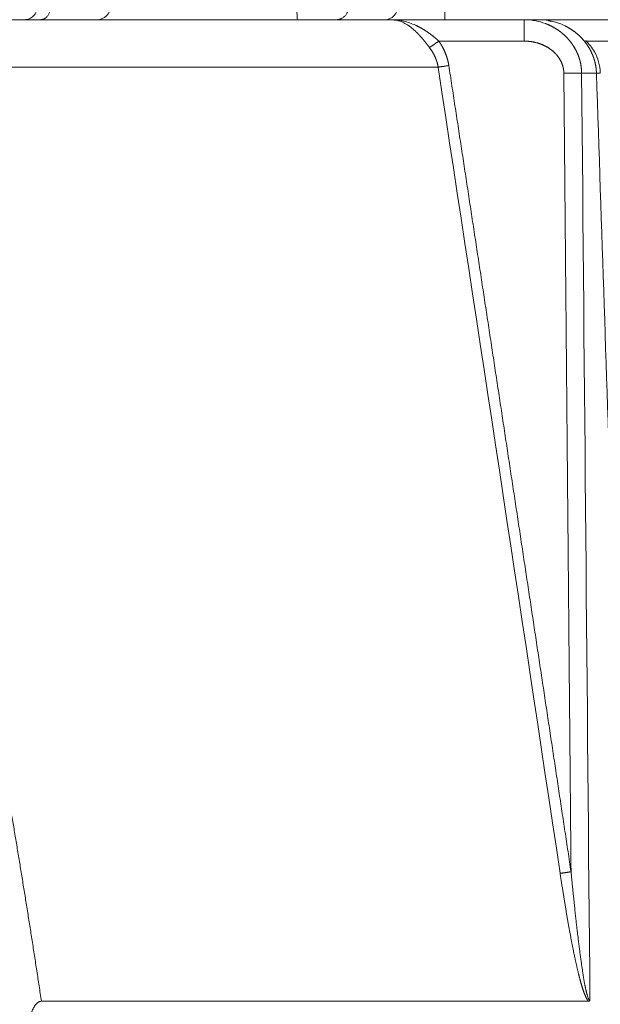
# Model space of a CAD drawing. Header units: millimetres. Extents: x 5437 to 18441, y -4466 to 3128.
# Tile 56 of 256: x 8173 to 8195, y -2770 to -2734. Entities that reach past the tile are written whole.
import ezdxf

# ---------------------------------------------------------------- set-up
doc = ezdxf.new("R2010")
doc.units = ezdxf.units.MM
doc.layers.add('1', color=7, linetype='Continuous', true_color=0xffffff)
doc.dimstyles.get("Standard").update_dxf_attribs({"dimtxt": 0.18, "dimasz": 0.18, "dimexe": 0.18, "dimexo": 0.0625, "dimgap": 0.09, "dimtad": 0, "dimtih": 1, "dimtoh": 1, "dimdec": 4, "dimzin": 0, "dimdsep": 46, "dimtxsty": 'Standard', "dimcen": 0.09, "dimadec": 0, "dimazin": 0, "dimtfac": 1, "dimtdec": 4, "dimtofl": 0, "dimtmove": 0, "dimatfit": 3, "dimfxl": 1, "dimtolj": 1, "dimtzin": 0, "dimarcsym": 0})

# ---------------------------------------------------------------- blocks, each defined once
blk = doc.blocks.new('*D53')
at = {"color": 0, "lineweight": -2, "transparency": 16777216}
for p, q in [((10989.431, -2154.415), (10692.917, -2240.821)), ((11069.431, -2154.415), (10989.431, -2154.415)), ((8443.39, -2896.322), (8443.57, -2896.322)), ((8443.48, -2896.412), (8443.48, -2896.232))]:
    blk.add_line(p, q, dxfattribs=at)
at = {"color": 0, "lineweight": 20, "transparency": 16777216}
blk.add_solid([(10689.187, -2228.02), (10696.648, -2253.622), (10616.112, -2263.203)], dxfattribs=at)
at = {"layer": 'Defpoints', "color": 0, "lineweight": 20, "transparency": 16777216}
for p in [(10616.112, -2263.203), (6270.848, -3529.44)]:
    blk.add_point(p, dxfattribs=at)
at = {"color": 0, "lineweight": 20, "transparency": 16777216, "insert": (11249.521, -2154.415), "char_height": 80, "attachment_point": 5}
blk.add_mtext('\\A1;R2260', dxfattribs=at)
blk = doc.blocks.new('*D54')
at = {"color": 0, "lineweight": -2, "transparency": 16777216}
blk.add_line((7492.685, -2896.322), (7463.516, -2896.322), dxfattribs=at)
at = {"color": 0, "lineweight": -3, "transparency": 16777216}
for start, end in [(14.724706, 87.329624), (101.590205, 175.275294)]:
    blk.add_arc((8434.119, -2896.322), 970.423, start, end, dxfattribs=at)
at = {"color": 0, "lineweight": 20, "transparency": 16777216}
for points in [[(9385.695, -2646.81), (9359.647, -2652.519), (9389.799, -2727.809)], [(7480.316, -2816.939), (7453.672, -2815.84), (7463.696, -2896.322)]]:
    blk.add_solid(points, dxfattribs=at)
at = {"layer": 'Defpoints', "color": 0, "lineweight": 20, "transparency": 16777216}
for p in [(7900.863, -2085.545), (10671.817, -2501.755), (7492.748, -2896.322), (7740.501, -2896.322), (8434.119, -2896.322)]:
    blk.add_point(p, dxfattribs=at)
at = {"color": 0, "lineweight": 20, "transparency": 16777216, "insert": (8359.241, -1928.792), "char_height": 80, "attachment_point": 5}
blk.add_mtext('\\A1;165%%D', dxfattribs=at)

msp = doc.modelspace()

# ---------------------------------------------------------------- linework, layer by layer
at = {"color": 7, "lineweight": 20}
msp.add_arc((8443.47995, -2896.41157), 893, 10.1099821, 350.11198757, dxfattribs=at)
at = {"layer": '1', "color": 0, "lineweight": 20}
for p, q in [((8188.87852, -2733.32157), (8188.87852, -2733.82157)), ((8151.8438, -2733.82157), (8186.91387, -2733.82157)), ((8186.91387, -2733.82157), (8191.78783, -2733.82157)), ((8191.78783, -2733.82157), (8192.30785, -2733.82157)), ((8192.30786, -2733.82157), (8196.33638, -2733.82157)), ((8191.78783, -2734.60761), (8188.66544, -2734.60761)), ((8196.33638, -2734.60761), (8194.0607, -2734.60761)), ((8188.63819, -2735.56052), (8152.98168, -2735.56052)), ((8194.44402, -2735.78666), (8193.90108, -2735.78666)), ((8194.1532, -2769.82157), (8174.08999, -2769.82157))]:
    msp.add_line(p, q, dxfattribs=at)
msp.add_arc((8176.13093, -2733.32157), 0.5, 270, 359.2, dxfattribs=at)
for centre, ratio, start_param, end_param in [((8183.47678, -2733.32157), 0.03393043, 1.58475896, 3.14159265), ((8186.68698, -2733.32157), 0.94486602, 3.14159265, 4.69842635)]:
    msp.add_ellipse(centre, major_axis=(0, 0.5), ratio=ratio, start_param=start_param, end_param=end_param, dxfattribs=at)
for points, degree, knots in [([(8173.94388, -2733.33237), (8173.9417, -2733.39706), (8173.917, -2733.52072), (8173.80901, -2733.6901), (8173.64635, -2733.79852), (8173.53537, -2733.82144), (8173.47789, -2733.82157)], 3, [0, 0, 0, 0, 0.23850636, 0.49434999, 0.7530157, 1, 1, 1, 1]), ([(8187.36813, -2733.87265), (8187.44265, -2733.89015), (8187.51717, -2733.91201), (8187.66621, -2733.96371), (8187.74073, -2733.99353), (8187.81525, -2734.02683)], 3, [0, 0, 0, 0, 0.5, 0.5, 1, 1, 1, 1]), ([(8193.08227, -2733.95904), (8192.95767, -2733.91375), (8192.82969, -2733.87928), (8192.57039, -2733.83319), (8192.43907, -2733.82157), (8192.30785, -2733.82157)], 3, [0, 0, 0, 0, 0.5, 0.5, 1, 1, 1, 1]), ([(8192.56265, -2733.95913), (8192.56947, -2733.96166), (8192.58307, -2733.96672), (8192.60334, -2733.97456), (8192.62344, -2733.98254), (8192.64336, -2733.99069), (8192.66312, -2733.99899), (8192.6827, -2734.00745), (8192.70211, -2734.01606), (8192.72134, -2734.02482), (8192.7404, -2734.03373), (8192.75929, -2734.04277), (8192.778, -2734.05196), (8192.79653, -2734.06128), (8192.81488, -2734.07073), (8192.83306, -2734.08031), (8192.85106, -2734.09002), (8192.86888, -2734.09985), (8192.88652, -2734.10981), (8192.90398, -2734.11988), (8192.92126, -2734.13006), (8192.93837, -2734.14036), (8192.95529, -2734.15076), (8192.97203, -2734.16127), (8192.9886, -2734.17188), (8193.00498, -2734.18259), (8193.02118, -2734.1934), (8193.03721, -2734.20431), (8193.05305, -2734.2153), (8193.06871, -2734.22638), (8193.0842, -2734.23755), (8193.0995, -2734.2488), (8193.11462, -2734.26013), (8193.12957, -2734.27154), (8193.14433, -2734.28302), (8193.15892, -2734.29457), (8193.17332, -2734.3062), (8193.18755, -2734.31789), (8193.2016, -2734.32964), (8193.21547, -2734.34146), (8193.22916, -2734.35332), (8193.23818, -2734.36132), (8193.24268, -2734.3653)], 3, [0, 0, 0, 0, 0.02748182, 0.05483548, 0.08206103, 0.10915852, 0.13612802, 0.16296958, 0.18968326, 0.21626913, 0.24272725, 0.26905769, 0.29526051, 0.32133578, 0.34728357, 0.37310396, 0.39879701, 0.42436281, 0.44980144, 0.47511297, 0.50029748, 0.52535507, 0.55028581, 0.57508979, 0.59976711, 0.62431786, 0.64874213, 0.67304001, 0.69721161, 0.72125703, 0.74517637, 0.76896974, 0.79263724, 0.81617899, 0.8395951, 0.86288569, 0.88605087, 0.90909076, 0.93200549, 0.95479519, 0.97745998, 1, 1, 1, 1]), ([(8188.32109, -2734.84342), (8188.31734, -2734.83842), (8188.30982, -2734.82842), (8188.29851, -2734.81343), (8188.28714, -2734.79842), (8188.27573, -2734.7834), (8188.26427, -2734.76838), (8188.25275, -2734.75335), (8188.24118, -2734.73833), (8188.22956, -2734.7233), (8188.21788, -2734.70828), (8188.20615, -2734.69327), (8188.19436, -2734.67827), (8188.18251, -2734.66328), (8188.1706, -2734.64831), (8188.15863, -2734.63336), (8188.1466, -2734.61842), (8188.13451, -2734.60352), (8188.12235, -2734.58864), (8188.11013, -2734.57379), (8188.09784, -2734.55897), (8188.08549, -2734.54419), (8188.07307, -2734.52946), (8188.06058, -2734.51476), (8188.04802, -2734.50011), (8188.03539, -2734.48552), (8188.02269, -2734.47097), (8188.00992, -2734.45648), (8187.99708, -2734.44206), (8187.98417, -2734.42769), (8187.97118, -2734.4134), (8187.95812, -2734.39917), (8187.94498, -2734.38502), (8187.93177, -2734.37094), (8187.91849, -2734.35695), (8187.90512, -2734.34304), (8187.89168, -2734.32922), (8187.87817, -2734.3155), (8187.86458, -2734.30187), (8187.85091, -2734.28834), (8187.83716, -2734.27492), (8187.82333, -2734.2616), (8187.80943, -2734.2484), (8187.79545, -2734.23531), (8187.78139, -2734.22234), (8187.76725, -2734.2095), (8187.75303, -2734.19679), (8187.73873, -2734.1842), (8187.72436, -2734.17176), (8187.70991, -2734.15945), (8187.69538, -2734.14729), (8187.68077, -2734.13528), (8187.66609, -2734.12343), (8187.65133, -2734.11172), (8187.64146, -2734.10408), (8187.63651, -2734.10025)], 3, [0, 0, 0, 0, 0.01744294, 0.03491541, 0.05241907, 0.06995552, 0.08752639, 0.10513329, 0.1227778, 0.14046151, 0.15818601, 0.17595284, 0.19376357, 0.21161973, 0.22952286, 0.24747447, 0.26547606, 0.28352912, 0.30163514, 0.31979558, 0.33801188, 0.35628549, 0.37461782, 0.39301029, 0.41146429, 0.42998121, 0.4485624, 0.46720922, 0.485923, 0.50470507, 0.52355672, 0.54247926, 0.56147395, 0.58054206, 0.59968484, 0.6189035, 0.63819927, 0.65757334, 0.67702689, 0.6965611, 0.71617712, 0.73587608, 0.75565911, 0.77552731, 0.79548177, 0.81552356, 0.83565376, 0.8558734, 0.87618352, 0.89658512, 0.91707922, 0.93766679, 0.95834881, 0.97912623, 1, 1, 1, 1]), ([(8187.81525, -2734.02683), (8187.82203, -2734.02998), (8187.83554, -2734.03625), (8187.8557, -2734.04589), (8187.87569, -2734.05565), (8187.89553, -2734.06553), (8187.91519, -2734.07553), (8187.93469, -2734.08565), (8187.95403, -2734.09588), (8187.9732, -2734.10621), (8187.99221, -2734.11664), (8188.01105, -2734.12717), (8188.02973, -2734.13778), (8188.04824, -2734.14848), (8188.06659, -2734.15926), (8188.08478, -2734.17011), (8188.10279, -2734.18104), (8188.12065, -2734.19203), (8188.13834, -2734.20307), (8188.15586, -2734.21418), (8188.17322, -2734.22533), (8188.19042, -2734.23654), (8188.20745, -2734.24778), (8188.22431, -2734.25907), (8188.24101, -2734.27038), (8188.25755, -2734.28173), (8188.27392, -2734.2931), (8188.29013, -2734.3045), (8188.30617, -2734.31591), (8188.32204, -2734.32733), (8188.33776, -2734.33877), (8188.3533, -2734.35021), (8188.36868, -2734.36166), (8188.3839, -2734.3731), (8188.39895, -2734.38454), (8188.41384, -2734.39597), (8188.42857, -2734.40739), (8188.44312, -2734.41879), (8188.45752, -2734.43018), (8188.47175, -2734.44154), (8188.48581, -2734.45288), (8188.49971, -2734.46419), (8188.51344, -2734.47548), (8188.52701, -2734.48673), (8188.54042, -2734.49794), (8188.55366, -2734.50912), (8188.56673, -2734.52025), (8188.57964, -2734.53134), (8188.59239, -2734.54239), (8188.60497, -2734.55339), (8188.61739, -2734.56433), (8188.62964, -2734.57522), (8188.64172, -2734.58606), (8188.65365, -2734.59684), (8188.66152, -2734.60403), (8188.66544, -2734.60761)], 3, [0, 0, 0, 0, 0.02298719, 0.04581444, 0.06848181, 0.09098938, 0.11333721, 0.13552536, 0.15755392, 0.17942294, 0.20113251, 0.2226827, 0.24407359, 0.26530525, 0.28637776, 0.30729122, 0.3280457, 0.34864128, 0.36907806, 0.38935613, 0.40947558, 0.4294365, 0.44923899, 0.46888316, 0.48836909, 0.5076969, 0.52686669, 0.54587857, 0.56473265, 0.58342905, 0.60196789, 0.62034929, 0.63857336, 0.65664024, 0.67455007, 0.69230296, 0.70989906, 0.72733852, 0.74462147, 0.76174807, 0.77871847, 0.79553282, 0.8121913, 0.82869405, 0.84504127, 0.86123312, 0.87726978, 0.89315144, 0.9088783, 0.92445054, 0.93986838, 0.95513203, 0.9702417, 0.98519761, 1, 1, 1, 1]), ([(8193.76629, -2734.36507), (8193.76039, -2734.35989), (8193.74854, -2734.3495), (8193.73048, -2734.33413), (8193.71213, -2734.31883), (8193.69348, -2734.30365), (8193.67452, -2734.28858), (8193.65526, -2734.27362), (8193.63569, -2734.25879), (8193.61582, -2734.24408), (8193.59564, -2734.22951), (8193.57515, -2734.21508), (8193.55436, -2734.2008), (8193.53327, -2734.18667), (8193.51186, -2734.1727), (8193.49015, -2734.1589), (8193.46814, -2734.14527), (8193.44581, -2734.13182), (8193.42319, -2734.11856), (8193.40025, -2734.10549), (8193.37701, -2734.09262), (8193.35347, -2734.07995), (8193.32963, -2734.06751), (8193.30549, -2734.05526), (8193.28922, -2734.04732), (8193.28106, -2734.04334)], 3, [0, 0, 0, 0, 0.04021426, 0.0807232, 0.12152715, 0.16262645, 0.20402141, 0.24571235, 0.28769956, 0.32998333, 0.37256395, 0.41544168, 0.4586168, 0.50208956, 0.5458602, 0.58992898, 0.63429612, 0.67896186, 0.7239264, 0.76918996, 0.81475274, 0.86061495, 0.90677678, 0.9532384, 1, 1, 1, 1]), ([(8188.66544, -2734.60761), (8188.73273, -2734.70416), (8188.79384, -2734.80495), (8188.84843, -2734.90964), (8188.92689, -2735.08836), (8188.98376, -2735.27442), (8189.00298, -2735.35013), (8189.01849, -2735.42659), (8189.03037, -2735.50398)], 5, [0, 0, 0, 0, 0, 0, 0.60062352, 0.60062352, 0.60062352, 1, 1, 1, 1, 1, 1]), ([(8193.24821, -2735.78666), (8193.24733, -2735.68872), (8193.23431, -2735.59167), (8193.2093, -2735.49766), (8193.13435, -2735.30806), (8193.0178, -2735.14102), (8192.9471, -2735.06125), (8192.7822, -2734.9091), (8192.59001, -2734.79314), (8192.4823, -2734.74205), (8192.28155, -2734.66796), (8192.07251, -2734.62606), (8191.97765, -2734.61368), (8191.88284, -2734.60761), (8191.78783, -2734.60761)], 5, [0, 0, 0, 0, 0, 0, 0.23484345, 0.23484345, 0.23484345, 0.48696875, 0.48696875, 0.48696875, 0.7717289, 0.7717289, 0.7717289, 1, 1, 1, 1, 1, 1]), ([(8193.24268, -2734.3653), (8193.24845, -2734.37047), (8193.25997, -2734.3808), (8193.27701, -2734.39653), (8193.29384, -2734.41239), (8193.31045, -2734.42842), (8193.32685, -2734.44459), (8193.34302, -2734.46092), (8193.35896, -2734.47738), (8193.37469, -2734.49399), (8193.39019, -2734.51074), (8193.40547, -2734.52763), (8193.42052, -2734.54465), (8193.43534, -2734.56179), (8193.44994, -2734.57907), (8193.46431, -2734.59647), (8193.47845, -2734.614), (8193.49236, -2734.63164), (8193.50605, -2734.6494), (8193.5195, -2734.66728), (8193.53272, -2734.68527), (8193.54571, -2734.70336), (8193.55847, -2734.72156), (8193.571, -2734.73986), (8193.58329, -2734.75826), (8193.59535, -2734.77676), (8193.60718, -2734.79535), (8193.61878, -2734.81404), (8193.63014, -2734.83281), (8193.64126, -2734.85167), (8193.65216, -2734.87061), (8193.66281, -2734.88963), (8193.67324, -2734.90873), (8193.68342, -2734.9279), (8193.69338, -2734.94715), (8193.7031, -2734.96647), (8193.71258, -2734.98585), (8193.72182, -2735.0053), (8193.73084, -2735.02481), (8193.73961, -2735.04437), (8193.74815, -2735.064), (8193.75646, -2735.08367), (8193.76453, -2735.1034), (8193.77236, -2735.12318), (8193.77996, -2735.143), (8193.78733, -2735.16286), (8193.79446, -2735.18277), (8193.80136, -2735.20271), (8193.80802, -2735.22269), (8193.81445, -2735.2427), (8193.82064, -2735.26274), (8193.8266, -2735.28281), (8193.83233, -2735.30291), (8193.83783, -2735.32303), (8193.84309, -2735.34317), (8193.84812, -2735.36332), (8193.85292, -2735.38349), (8193.85749, -2735.40368), (8193.86183, -2735.42388), (8193.86594, -2735.44408), (8193.86982, -2735.46429), (8193.87346, -2735.48451), (8193.87688, -2735.50472), (8193.88008, -2735.52494), (8193.88304, -2735.54515), (8193.88578, -2735.56536), (8193.88829, -2735.58556), (8193.89058, -2735.60575), (8193.89264, -2735.62592), (8193.89448, -2735.64609), (8193.89609, -2735.66623), (8193.89748, -2735.68636), (8193.89865, -2735.70647), (8193.8996, -2735.72655), (8193.90032, -2735.74661), (8193.90084, -2735.76665), (8193.901, -2735.78), (8193.90108, -2735.78666)], 3, [0, 0, 0, 0, 0.01452778, 0.02901876, 0.0434731, 0.05789094, 0.07227244, 0.08661777, 0.10092709, 0.11520056, 0.12943834, 0.14364061, 0.15780752, 0.17193926, 0.18603599, 0.20009788, 0.21412511, 0.22811786, 0.2420763, 0.25600062, 0.269891, 0.28374762, 0.29757067, 0.31136033, 0.3251168, 0.33884026, 0.35253091, 0.36618895, 0.37981456, 0.39340794, 0.4069693, 0.42049884, 0.43399676, 0.44746327, 0.46089857, 0.47430287, 0.48767638, 0.50101931, 0.51433188, 0.52761431, 0.5408668, 0.55408959, 0.56728288, 0.58044691, 0.5935819, 0.60668807, 0.61976565, 0.63281487, 0.64583597, 0.65882917, 0.67179472, 0.68473284, 0.69764378, 0.71052778, 0.72338507, 0.7362159, 0.74902052, 0.76179918, 0.77455211, 0.78727958, 0.79998183, 0.81265912, 0.82531169, 0.83793982, 0.85054376, 0.86312376, 0.87568008, 0.888213, 0.90072278, 0.91320967, 0.92567396, 0.9381159, 0.95053577, 0.96293384, 0.97531039, 0.98766568, 1, 1, 1, 1]), ([(8194.25255, -2735.00298), (8194.24934, -2734.9964), (8194.24291, -2734.98323), (8194.23297, -2734.96357), (8194.2228, -2734.94396), (8194.21238, -2734.92442), (8194.2017, -2734.90493), (8194.19078, -2734.88551), (8194.17962, -2734.86616), (8194.1682, -2734.84688), (8194.15653, -2734.82767), (8194.14462, -2734.80854), (8194.13245, -2734.7895), (8194.12004, -2734.77053), (8194.10738, -2734.75165), (8194.09447, -2734.73286), (8194.08131, -2734.71417), (8194.0679, -2734.69557), (8194.05424, -2734.67707), (8194.04033, -2734.65867), (8194.02618, -2734.64039), (8194.01178, -2734.62221), (8193.99713, -2734.60414), (8193.98223, -2734.58619), (8193.96708, -2734.56836), (8193.95169, -2734.55066), (8193.93606, -2734.53308), (8193.92018, -2734.51563), (8193.90405, -2734.49831), (8193.88768, -2734.48114), (8193.87107, -2734.4641), (8193.85421, -2734.4472), (8193.83711, -2734.43046), (8193.81977, -2734.41386), (8193.80218, -2734.39742), (8193.78437, -2734.38113), (8193.77233, -2734.37043), (8193.76629, -2734.36507)], 3, [0, 0, 0, 0, 0.02709172, 0.05426653, 0.08152484, 0.10886703, 0.13629348, 0.16380456, 0.19140067, 0.21908215, 0.24684939, 0.27470275, 0.30264257, 0.33066922, 0.35878305, 0.3869844, 0.41527361, 0.44365102, 0.47211696, 0.50067177, 0.52931576, 0.55804927, 0.5868726, 0.61578608, 0.64479, 0.67388469, 0.70307043, 0.73234753, 0.76171629, 0.79117699, 0.82072992, 0.85037537, 0.88011361, 0.90994492, 0.93986958, 0.96988785, 1, 1, 1, 1]), ([(8194.58549, -2735.77432), (8194.58004, -2735.63457), (8194.53884, -2735.37097), (8194.37028, -2734.94684), (8194.17611, -2734.70547), (8194.03851, -2734.57981)], 3, [0, 0, 0, 0, 0.30791455, 0.60177893, 1, 1, 1, 1]), ([(8188.63819, -2735.56052), (8188.63714, -2735.55432), (8188.63505, -2735.54193), (8188.63162, -2735.52338), (8188.62795, -2735.50484), (8188.62404, -2735.48631), (8188.61988, -2735.4678), (8188.61548, -2735.4493), (8188.61084, -2735.43083), (8188.60595, -2735.41238), (8188.60082, -2735.39394), (8188.59544, -2735.37554), (8188.58982, -2735.35716), (8188.58395, -2735.33881), (8188.57784, -2735.32048), (8188.57149, -2735.30219), (8188.56489, -2735.28393), (8188.55805, -2735.26571), (8188.55097, -2735.24752), (8188.54364, -2735.22937), (8188.53606, -2735.21127), (8188.52825, -2735.1932), (8188.52019, -2735.17518), (8188.51188, -2735.1572), (8188.50334, -2735.13927), (8188.49455, -2735.12139), (8188.48552, -2735.10356), (8188.47624, -2735.08578), (8188.46673, -2735.06805), (8188.45697, -2735.05039), (8188.44697, -2735.03278), (8188.43673, -2735.01522), (8188.42625, -2734.99773), (8188.41552, -2734.98031), (8188.40456, -2734.96295), (8188.39336, -2734.94565), (8188.38191, -2734.92842), (8188.37023, -2734.91127), (8188.35831, -2734.89418), (8188.34614, -2734.87717), (8188.33375, -2734.86022), (8188.32532, -2734.84903), (8188.32109, -2734.84342)], 3, [0, 0, 0, 0, 0.02377523, 0.04759085, 0.07144875, 0.09535082, 0.11929891, 0.14329489, 0.16734061, 0.1914379, 0.21558858, 0.23979446, 0.26405733, 0.28837899, 0.31276119, 0.33720568, 0.36171421, 0.3862885, 0.41093026, 0.43564118, 0.46042294, 0.4852772, 0.5102056, 0.53520978, 0.56029135, 0.58545191, 0.61069303, 0.63601628, 0.6614232, 0.68691533, 0.71249417, 0.73816123, 0.76391798, 0.78976588, 0.81570637, 0.84174088, 0.86787082, 0.89409757, 0.92042252, 0.94684702, 0.97337241, 1, 1, 1, 1]), ([(8194.44402, -2735.78666), (8194.44381, -2735.77917), (8194.44339, -2735.76417), (8194.44242, -2735.74167), (8194.44119, -2735.71914), (8194.43968, -2735.69658), (8194.4379, -2735.67401), (8194.43584, -2735.65142), (8194.4335, -2735.62881), (8194.43088, -2735.6062), (8194.42798, -2735.58357), (8194.4248, -2735.56094), (8194.42134, -2735.53831), (8194.4176, -2735.51568), (8194.41357, -2735.49305), (8194.40926, -2735.47043), (8194.40467, -2735.44782), (8194.39979, -2735.42523), (8194.39463, -2735.40265), (8194.38918, -2735.38009), (8194.38345, -2735.35756), (8194.37743, -2735.33505), (8194.37112, -2735.31258), (8194.36453, -2735.29013), (8194.35765, -2735.26773), (8194.35048, -2735.24536), (8194.34302, -2735.22304), (8194.33528, -2735.20077), (8194.32725, -2735.17854), (8194.31893, -2735.15637), (8194.31032, -2735.13426), (8194.30142, -2735.11221), (8194.29224, -2735.09022), (8194.28276, -2735.0683), (8194.273, -2735.04645), (8194.26296, -2735.02467), (8194.25604, -2735.01024), (8194.25258, -2735.00302)], 3, [0, 0, 0, 0, 0.02763516, 0.05531803, 0.08304931, 0.1108297, 0.1386599, 0.16654058, 0.19447245, 0.22245618, 0.25049245, 0.27858194, 0.30672532, 0.33492325, 0.36317639, 0.39148541, 0.41985096, 0.44827369, 0.47675423, 0.50529324, 0.53389135, 0.56254919, 0.59126738, 0.62004656, 0.64888733, 0.67779032, 0.70675613, 0.73578536, 0.76487862, 0.7940365, 0.82325958, 0.85254847, 0.88190373, 0.91132595, 0.94081569, 0.97037352, 1, 1, 1, 1]), ([(8171.04293, -2752.6623), (8171.05618, -2752.72396), (8171.08275, -2752.84758), (8171.12242, -2753.03348), (8171.16208, -2753.22027), (8171.20171, -2753.40796), (8171.24132, -2753.59656), (8171.28091, -2753.78604), (8171.32046, -2753.97643), (8171.36, -2754.16771), (8171.39951, -2754.35989), (8171.43899, -2754.55297), (8171.47845, -2754.74695), (8171.51788, -2754.94182), (8171.55729, -2755.13759), (8171.59668, -2755.33426), (8171.63604, -2755.53182), (8171.67538, -2755.73029), (8171.71469, -2755.92965), (8171.75398, -2756.1299), (8171.79324, -2756.33106), (8171.83249, -2756.53311), (8171.8717, -2756.73606), (8171.96328, -2757.21234), (8172.1073, -2757.97273), (8172.30258, -2759.02817), (8172.49949, -2760.11654), (8172.66027, -2761.02448), (8172.78542, -2761.74189), (8172.87471, -2762.25876), (8172.96368, -2762.77876), (8173.05233, -2763.30187), (8173.14066, -2763.8281), (8173.22866, -2764.35746), (8173.31635, -2764.88992), (8173.4037, -2765.42551), (8173.49074, -2765.96422), (8173.57745, -2766.50605), (8173.66384, -2767.05099), (8173.74991, -2767.59905), (8173.83565, -2768.15023), (8173.92106, -2768.70453), (8174.0062, -2769.26195), (8174.06245, -2769.63464), (8174.09066, -2769.82149)], 3, [0, 0, 0, 0, 0.0108486, 0.02174731, 0.03269616, 0.04369516, 0.05474434, 0.06584371, 0.07699329, 0.0881931, 0.09944317, 0.1107435, 0.12209411, 0.13349503, 0.14494627, 0.15644785, 0.16799979, 0.1796021, 0.19125479, 0.2029579, 0.21471142, 0.22651539, 0.2383698, 0.25027469, 0.3099614, 0.3715263, 0.43497102, 0.50029704, 0.53021696, 0.56031121, 0.59057994, 0.62102325, 0.65164125, 0.68243406, 0.71340178, 0.74454454, 0.77586242, 0.80735555, 0.83902401, 0.87086792, 0.90288738, 0.93508248, 0.96745332, 1, 1, 1, 1]), ([(8193.78995, -2768.82436), (8193.78634, -2768.80974), (8193.77907, -2768.78029), (8193.76825, -2768.73573), (8193.75738, -2768.69047), (8193.74649, -2768.64452), (8193.73556, -2768.59787), (8193.72461, -2768.55053), (8193.71362, -2768.50249), (8193.7026, -2768.45375), (8193.69155, -2768.40431), (8193.68046, -2768.35418), (8193.66935, -2768.30335), (8193.6582, -2768.25182), (8193.64703, -2768.1996), (8193.63582, -2768.14668), (8193.62458, -2768.09307), (8193.6133, -2768.03876), (8193.602, -2767.98375), (8193.59067, -2767.92804), (8193.5793, -2767.87164), (8193.56791, -2767.81454), (8193.55648, -2767.75674), (8193.54502, -2767.69825), (8193.53353, -2767.63906), (8193.52201, -2767.57918), (8193.51046, -2767.51859), (8193.49887, -2767.45731), (8193.48726, -2767.39534), (8193.47561, -2767.33266), (8193.46394, -2767.26929), (8193.45223, -2767.20523), (8193.44049, -2767.14047), (8193.42872, -2767.07501), (8193.41692, -2767.00885), (8193.40509, -2766.942), (8193.39323, -2766.87445), (8193.38134, -2766.8062), (8193.36941, -2766.73726), (8193.35746, -2766.66762), (8193.34547, -2766.59728), (8193.33346, -2766.52625), (8193.32141, -2766.45452), (8193.30933, -2766.38209), (8193.29722, -2766.30897), (8193.28509, -2766.23515), (8193.27292, -2766.16063), (8193.26071, -2766.08542), (8193.24848, -2766.00951), (8193.23622, -2765.9329), (8193.22393, -2765.8556), (8193.21161, -2765.77759), (8193.19925, -2765.6989), (8193.18687, -2765.6195), (8193.17445, -2765.53941), (8193.16201, -2765.45863), (8193.14953, -2765.37714), (8193.13702, -2765.29496), (8193.12448, -2765.21208), (8193.11615, -2765.1566), (8193.11196, -2765.12874)], 3, [0, 0, 0, 0, 0.0120819, 0.02434123, 0.0367783, 0.04939338, 0.06218677, 0.07515874, 0.08830953, 0.10163939, 0.11514857, 0.12883729, 0.14270577, 0.15675422, 0.17098285, 0.18539184, 0.19998139, 0.21475167, 0.22970286, 0.24483514, 0.26014865, 0.27564357, 0.29132003, 0.30717819, 0.32321818, 0.33944015, 0.35584422, 0.37243051, 0.38919917, 0.40615029, 0.42328401, 0.44060043, 0.45809965, 0.47578179, 0.49364694, 0.51169521, 0.52992669, 0.54834146, 0.56693964, 0.58572129, 0.6046865, 0.62383536, 0.64316795, 0.66268435, 0.68238462, 0.70226885, 0.72233711, 0.74258946, 0.76302597, 0.78364671, 0.80445174, 0.82544113, 0.84661493, 0.86797321, 0.88951603, 0.91124343, 0.93315547, 0.95525222, 0.97753371, 1, 1, 1, 1]), ([(8193.51216, -2765.0722), (8193.51703, -2765.12239), (8193.52666, -2765.22143), (8193.54106, -2765.36793), (8193.55517, -2765.51035), (8193.569, -2765.64869), (8193.58254, -2765.78295), (8193.59577, -2765.91313), (8193.6087, -2766.03923), (8193.62132, -2766.16125), (8193.63363, -2766.27919), (8193.64562, -2766.39305), (8193.65729, -2766.50282), (8193.66863, -2766.60852), (8193.67965, -2766.71013), (8193.69033, -2766.80767), (8193.70069, -2766.90112), (8193.71071, -2766.99048), (8193.72041, -2767.07577), (8193.72976, -2767.15698), (8193.73595, -2767.20974), (8193.73897, -2767.23545)], 3, [0, 0, 0, 0, 0.06956233, 0.13724402, 0.20304493, 0.26696495, 0.32900394, 0.38916181, 0.44743844, 0.50383375, 0.55834765, 0.61098008, 0.66173097, 0.71060028, 0.75758797, 0.80269401, 0.84591841, 0.88726117, 0.92672232, 0.96430191, 1, 1, 1, 1]), ([(8193.7676, -2767.47392), (8193.77132, -2767.50424), (8193.77872, -2767.56454), (8193.78996, -2767.65442), (8193.80121, -2767.74321), (8193.81248, -2767.83092), (8193.82377, -2767.91753), (8193.83506, -2768.00306), (8193.84636, -2768.08749), (8193.85766, -2768.17084), (8193.86896, -2768.2531), (8193.88025, -2768.33427), (8193.88784, -2768.38801), (8193.89161, -2768.4147)], 3, [0, 0, 0, 0, 0.09655907, 0.19198676, 0.2862835, 0.37944976, 0.47148599, 0.56239268, 0.6521703, 0.74081934, 0.8283403, 0.91473368, 1, 1, 1, 1]), ([(8193.98692, -2769.49949), (8193.98454, -2769.49296), (8193.97975, -2769.47977), (8193.97263, -2769.45965), (8193.96545, -2769.43904), (8193.95825, -2769.41791), (8193.951, -2769.39627), (8193.94371, -2769.37412), (8193.93639, -2769.35146), (8193.92903, -2769.3283), (8193.92163, -2769.30462), (8193.91419, -2769.28044), (8193.90671, -2769.25574), (8193.89919, -2769.23054), (8193.89163, -2769.20483), (8193.88404, -2769.1786), (8193.8764, -2769.15187), (8193.86873, -2769.12463), (8193.86102, -2769.09688), (8193.85327, -2769.06862), (8193.84549, -2769.03985), (8193.83766, -2769.01057), (8193.8298, -2768.98078), (8193.82189, -2768.95049), (8193.81395, -2768.91968), (8193.80597, -2768.88836), (8193.79795, -2768.85654), (8193.79263, -2768.83514), (8193.78995, -2768.82436)], 3, [0, 0, 0, 0, 0.03014778, 0.06094165, 0.09238483, 0.12448032, 0.15723099, 0.19063949, 0.22470834, 0.25943992, 0.29483647, 0.33090011, 0.36763284, 0.40503655, 0.44311304, 0.481864, 0.52129106, 0.56139574, 0.6021795, 0.64364373, 0.68578973, 0.72861878, 0.77213205, 0.81633069, 0.86121579, 0.90678839, 0.95304948, 1, 1, 1, 1]), ([(8193.92852, -2768.67004), (8193.93176, -2768.69195), (8193.9381, -2768.73487), (8193.9476, -2768.79782), (8193.95684, -2768.85799), (8193.96583, -2768.91538), (8193.97457, -2768.96999), (8193.98307, -2769.02182), (8193.99132, -2769.07086), (8193.99932, -2769.11713), (8194.00709, -2769.16061), (8194.01463, -2769.20131), (8194.0219, -2769.23924), (8194.02683, -2769.26354), (8194.02921, -2769.27524)], 3, [0, 0, 0, 0, 0.10810453, 0.21169698, 0.31077895, 0.40535233, 0.49541932, 0.58098249, 0.66204488, 0.73861008, 0.81068241, 0.87826705, 0.94137031, 1, 1, 1, 1]), ([(8194.02921, -2769.27524), (8194.03118, -2769.28468), (8194.03507, -2769.30341), (8194.04107, -2769.3312), (8194.04711, -2769.35852), (8194.05323, -2769.38534), (8194.0594, -2769.41168), (8194.06562, -2769.43752), (8194.0719, -2769.46288), (8194.07822, -2769.48775), (8194.08459, -2769.51213), (8194.09099, -2769.53602), (8194.09742, -2769.55942), (8194.10651, -2769.59157), (8194.11775, -2769.63002), (8194.13092, -2769.67212), (8194.14271, -2769.7064), (8194.15192, -2769.72969), (8194.15881, -2769.74436), (8194.16343, -2769.75324), (8194.16808, -2769.7612), (8194.17275, -2769.76826), (8194.17745, -2769.77441), (8194.18216, -2769.77965), (8194.18688, -2769.78397), (8194.19162, -2769.78738), (8194.19636, -2769.78986), (8194.20111, -2769.79148), (8194.20425, -2769.79178), (8194.20581, -2769.79193)], 3, [0, 0, 0, 0, 0.04918528, 0.09762602, 0.14532587, 0.19228865, 0.2385183, 0.28401894, 0.32879481, 0.37285034, 0.41619012, 0.45881893, 0.50074172, 0.54196367, 0.63238993, 0.70960593, 0.77374867, 0.82505797, 0.84511352, 0.86405839, 0.88195804, 0.89888998, 0.91494564, 0.93023201, 0.94487287, 0.95900881, 0.97279572, 0.98640136, 1, 1, 1, 1]), ([(8194.1532, -2769.82157), (8194.15177, -2769.82016), (8194.14887, -2769.81732), (8194.14456, -2769.81276), (8194.14021, -2769.80791), (8194.13584, -2769.80278), (8194.13144, -2769.79735), (8194.12701, -2769.79164), (8194.12256, -2769.78563), (8194.11808, -2769.77933), (8194.11357, -2769.77274), (8194.10904, -2769.76586), (8194.10448, -2769.75869), (8194.09989, -2769.75123), (8194.09527, -2769.74348), (8194.09063, -2769.73544), (8194.08596, -2769.72711), (8194.08126, -2769.71848), (8194.07654, -2769.70957), (8194.07179, -2769.70036), (8194.06701, -2769.69087), (8194.06221, -2769.68108), (8194.05737, -2769.67101), (8194.05251, -2769.66064), (8194.04763, -2769.64998), (8194.04271, -2769.63903), (8194.03777, -2769.6278), (8194.03281, -2769.61627), (8194.02781, -2769.60445), (8194.02279, -2769.59233), (8194.01774, -2769.57993), (8194.01266, -2769.56724), (8194.00756, -2769.55426), (8194.00243, -2769.54098), (8193.99727, -2769.52742), (8193.99208, -2769.51357), (8193.98865, -2769.50421), (8193.98692, -2769.49949)], 3, [0, 0, 0, 0, 0.01961948, 0.03963266, 0.06005814, 0.08091345, 0.10221503, 0.12397832, 0.14621781, 0.16894706, 0.19217879, 0.21592489, 0.24019651, 0.2650041, 0.29035743, 0.31626566, 0.34273737, 0.36978061, 0.39740293, 0.4256114, 0.45441268, 0.48381302, 0.51381828, 0.544434, 0.57566538, 0.60751731, 0.63999442, 0.67310106, 0.70684135, 0.74121917, 0.77623819, 0.8119019, 0.84821358, 0.88517635, 0.92279316, 0.96106682, 1, 1, 1, 1]), ([(8174.08998, -2769.82084), (8174.06748, -2769.82091), (8174.04566, -2769.8249), (8174.01915, -2769.83434), (8174.01389, -2769.83645), (8174.00343, -2769.84111), (8173.99823, -2769.84367), (8173.98289, -2769.85189), (8173.96316, -2769.86431), (8173.94466, -2769.8792), (8173.9267, -2769.89517), (8173.91795, -2769.90372), (8173.89274, -2769.93044), (8173.87724, -2769.94966), (8173.84806, -2769.9901), (8173.8344, -2770.01133), (8173.80847, -2770.05529), (8173.7962, -2770.07807), (8173.76137, -2770.14753), (8173.7406, -2770.19556), (8173.72141, -2770.24469)], 3, [0, 0, 0, 0, 0.125, 0.125, 0.15625, 0.15625, 0.1875, 0.1875, 0.25, 0.3125, 0.3125, 0.375, 0.375, 0.5, 0.5, 0.625, 0.625, 0.75, 0.75, 1, 1, 1, 1]), ([(8194.20583, -2769.79318), (8194.20492, -2769.79434), (8194.20311, -2769.79666), (8194.20029, -2769.79986), (8194.19741, -2769.80286), (8194.19445, -2769.80564), (8194.19141, -2769.80819), (8194.1883, -2769.81052), (8194.18512, -2769.81263), (8194.18186, -2769.81452), (8194.17854, -2769.81618), (8194.17513, -2769.81762), (8194.17166, -2769.81884), (8194.16811, -2769.81984), (8194.16449, -2769.82061), (8194.16079, -2769.82116), (8194.15702, -2769.82151), (8194.15448, -2769.82155), (8194.1532, -2769.82157)], 3, [0, 0, 0, 0, 0.0606863, 0.12110666, 0.18137166, 0.24159273, 0.30188157, 0.36234948, 0.42310677, 0.48426222, 0.54592246, 0.60819155, 0.67117054, 0.73495707, 0.79964517, 0.86532496, 0.93208257, 1, 1, 1, 1])]:
    msp.add_open_spline(points, degree=degree, knots=knots, dxfattribs=at)
for points, weights in [([(8174.05403, -2733.82157), (8174.4268, -2733.82157), (8174.432, -2733.32855)], [1, 0.712026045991, 1]), ([(8184.90487, -2733.82157), (8185.35762, -2733.82157), (8185.36394, -2733.32855)], [1, 0.712026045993, 1]), ([(8188.66544, -2734.60761), (8188.44237, -2734.76294), (8188.32109, -2734.84342)], [1, 0.878555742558, 1]), ([(8189.03037, -2735.50398), (8188.78657, -2735.54125), (8188.63819, -2735.56052)], [1, 0.896828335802, 1]), ([(8193.90108, -2735.78666), (8193.66197, -2735.78293), (8193.24821, -2735.78666)], [1, 0.888221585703, 1]), ([(8194.5854, -2735.77438), (8194.57926, -2735.77874), (8194.44402, -2735.78666)], [0.781867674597, 0.847490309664, 1]), ([(8193.51216, -2765.0722), (8193.26003, -2765.11009), (8193.11196, -2765.12874)], [1, 0.890868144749, 1])]:
    msp.add_rational_spline(points, weights, degree=2, dxfattribs=at)
for points, degree in [([(8186.91387, -2733.82157), (8186.99932, -2733.82157), (8187.08476, -2733.82698), (8187.1702, -2733.83768)], 3), ([(8186.91387, -2733.82157), (8187.11065, -2733.84008)], 1), ([(8187.27792, -2733.89219), (8187.21895, -2733.86879), (8187.0985, -2733.83343), (8186.97544, -2733.82157), (8186.91387, -2733.82157)], 3), ([(8187.17029, -2733.83769), (8187.23621, -2733.84611), (8187.30212, -2733.85781), (8187.36803, -2733.87262)], 3), ([(8187.46833, -2733.98564), (8187.40674, -2733.94826), (8187.34303, -2733.91701), (8187.27792, -2733.89219)], 3), ([(8187.63649, -2734.10023), (8187.58243, -2734.05735), (8187.52623, -2734.01905), (8187.46835, -2733.98564)], 3), ([(8191.78783, -2733.82157), (8191.78783, -2734.60761)], 1), ([(8191.78783, -2733.82157), (8191.93548, -2733.82157), (8192.08324, -2733.83614), (8192.22868, -2733.86498)], 3), ([(8192.22876, -2733.86499), (8192.34188, -2733.88769), (8192.45356, -2733.91921), (8192.56264, -2733.95912)], 3), ([(8192.7882, -2733.88421), (8192.68257, -2733.85349)], 1), ([(8193.28106, -2734.04334), (8193.216, -2734.01208), (8193.14964, -2733.98393), (8193.08227, -2733.95904)], 3), ([(8193.11196, -2765.12874), (8191.63261, -2755.27083), (8190.14216, -2745.41463), (8188.63819, -2735.56052)], 3), ([(8189.03037, -2735.50398), (8189.93448, -2741.41645), (8190.83446, -2747.32954), (8191.73058, -2753.24323), (8192.62306, -2759.15746), (8193.51216, -2765.0722)], 5), ([(8193.51216, -2765.0722), (8193.45946, -2759.21509), (8193.40672, -2753.35798), (8193.35394, -2747.50088), (8193.3011, -2741.64377), (8193.24821, -2735.78666)], 5), ([(8193.90108, -2735.78666), (8194.00289, -2747.12216), (8194.10447, -2758.45767), (8194.20583, -2769.79318)], 3), ([(8195.57308, -2769.79318), (8195.19971, -2758.45753), (8194.8234, -2747.12202), (8194.44402, -2735.78666)], 3), ([(8193.73897, -2767.23545), (8193.74854, -2767.31494), (8193.75808, -2767.39442), (8193.7676, -2767.47392)], 3), ([(8193.89162, -2768.41482), (8193.90406, -2768.49986), (8193.91636, -2768.58491), (8193.92851, -2768.66997)], 3)]:
    msp.add_open_spline(points, degree=degree, dxfattribs=at)

# ---------------------------------------------------------------- dimensions: what is measured, and where the dimension line sits
at = {"color": 0, "lineweight": 20}
dim = msp.add_angular_dim_2l(base=(7900.86303, -2085.54536), line1=((8434.11893, -2896.32157), (10671.81706, -2501.75501)), line2=((7740.5009, -2896.32157), (7492.74781, -2896.32157)), text='165%%D', dimstyle='Standard', override={"dimtxt": 80, "dimasz": 80, "dimlwd": 65533}, dxfattribs=at)
dim.commit()
dim.dimension.update_dxf_attribs({"geometry": '*D54', "text_midpoint": (8359.2409, -1928.79214), "dimtype": 162})
dim = msp.add_diameter_dim_2p(p1=(6270.84796, -3529.44022), p2=(10616.11195, -2263.20291), text='R2260', dimstyle='Standard', override={"dimtxt": 80, "dimasz": 80, "dimdec": 0}, dxfattribs=at)
dim.commit()
dim.dimension.update_dxf_attribs({"geometry": '*D53', "text_midpoint": (11249.52071, -2154.41547), "dimtype": 163})

doc.saveas('drawing.dxf')
